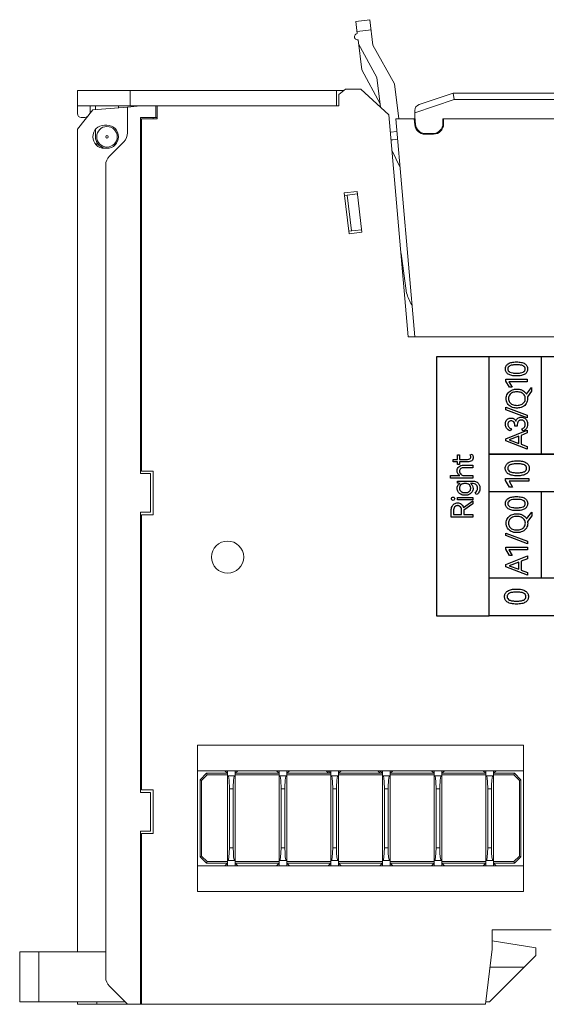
# Model space of a CAD drawing. Header units: millimetres. Extents: x 0 to 427, y 0 to 299.
# Tile 3 of 24: x 95 to 136, y 111 to 188. Entities that reach past the tile are written whole.
import ezdxf

# ---------------------------------------------------------------- set-up
doc = ezdxf.new("R2010")
doc.units = ezdxf.units.MM
doc.header["$LTSCALE"] = 23.1
doc.header["$MEASUREMENT"] = 0
doc.layers.get('0').update_dxf_attribs({"lineweight": 18})
for name, color, linetype, lineweight in [('1_27', 7, 'Continuous', 18), ('1_30_1_1', 7, 'Continuous', 18), ('1_39_1_1', 7, 'Continuous', 18), ('1_6', 7, 'Continuous', 18)]:
    doc.layers.add(name, color=color, linetype=linetype, lineweight=lineweight)
doc.layers.add('Q0扩展模块左盖—激光—DXF_CONTINUOUS_LINE', color=7, linetype='Continuous')

msp = doc.modelspace()

# ---------------------------------------------------------------- linework, layer by layer
at = {"color": 0, "linetype": 'Continuous', "lineweight": 0}
for p, q in [((119.992, 182.642), (119.492, 182.242)), ((121.199, 182.642), (119.992, 182.642)), ((123.384, 180.64), (121.199, 182.642)), ((99.119, 180.742), (99.119, 182.542)), ((99.119, 182.542), (119.867, 182.542)), ((103.219, 181.342), (103.219, 182.567)), ((119.292, 181.342), (119.292, 182.542)), ((119.492, 182.242), (119.492, 181.342)), ((99.119, 181.342), (119.492, 181.342)), ((100.119, 181.342), (100.119, 180.942)), ((100.319, 181.042), (103.019, 181.261)), ((100.519, 181.342), (100.519, 181.058)), ((102.319, 181.342), (102.319, 181.204)), ((103.019, 181.261), (104.019, 181.342)), ((103.019, 181.261), (103.019, 179.257)), ((105.219, 181.342), (105.219, 180.442)), ((105.319, 180.342), (105.319, 181.342)), ((99.119, 179.542), (100.319, 181.042)), ((99.619, 180.442), (99.419, 180.442)), ((104.019, 152.692), (104.019, 180.442)), ((104.019, 180.442), (105.319, 180.442)), ((104.119, 152.892), (104.119, 180.342)), ((104.119, 180.342), (105.319, 180.342)), ((105.019, 180.342), (105.019, 180.442)), ((123.384, 180.64), (124.897, 163.342)), ((99.119, 179.542), (99.119, 115.442)), ((101.419, 179.842), (101.219, 179.842)), ((100.519, 179.487), (100.519, 178.942)), ((100.619, 178.277), (100.619, 178.542)), ((101.219, 178.042), (101.419, 178.042)), ((101.615, 177.438), (102.726, 178.549)), ((101.322, 176.731), (101.322, 113.456)), ((119.911, 174.565), (120.904, 174.682)), ((120.285, 171.387), (119.911, 174.565)), ((119.934, 174.366), (120.927, 174.483)), ((120.46, 171.609), (120.133, 174.39)), ((120.904, 174.682), (121.278, 171.504)), ((104.019, 173.042), (104.119, 173.042)), ((120.262, 171.585), (121.255, 171.702)), ((121.278, 171.504), (120.285, 171.387)), ((104.019, 167.342), (104.119, 167.342)), ((104.119, 164.542), (104.019, 164.542)), ((124.897, 163.342), (194.119, 163.342)), ((104.119, 153.442), (104.019, 153.442)), ((104.819, 152.692), (104.019, 152.692)), ((104.119, 152.892), (105.019, 152.892)), ((104.819, 149.692), (104.819, 152.692)), ((105.019, 149.492), (105.019, 152.892)), ((104.019, 127.842), (104.019, 149.692)), ((104.019, 149.692), (104.819, 149.692)), ((104.019, 148.942), (104.119, 148.942)), ((104.119, 128.042), (104.119, 149.492)), ((104.119, 149.492), (105.019, 149.492)), ((104.119, 138.642), (104.019, 138.642)), ((104.019, 135.042), (104.119, 135.042)), ((104.019, 131.592), (104.119, 131.592)), ((133.869, 131.542), (108.469, 131.542)), ((108.469, 131.542), (108.469, 120.142)), ((133.869, 120.142), (133.869, 131.542)), ((133.869, 129.542), (108.469, 129.542)), ((104.119, 128.792), (104.019, 128.792)), ((104.119, 128.592), (104.019, 128.592)), ((104.819, 127.842), (104.019, 127.842)), ((104.119, 128.042), (105.019, 128.042)), ((104.819, 124.842), (104.819, 127.842)), ((105.019, 124.642), (105.019, 128.042)), ((104.019, 124.842), (104.819, 124.842)), ((104.019, 111.342), (104.019, 124.842)), ((104.119, 124.642), (105.019, 124.642)), ((104.119, 111.342), (104.119, 124.642)), ((104.019, 124.092), (104.119, 124.092)), ((108.469, 122.142), (133.869, 122.142)), ((104.019, 120.542), (104.119, 120.542)), ((133.869, 120.142), (108.469, 120.142)), ((136.019, 117.142), (131.419, 117.142)), ((131.419, 117.142), (131.419, 115.642)), ((131.419, 116.279), (134.819, 115.742)), ((94.619, 115.442), (101.322, 115.442)), ((94.619, 115.442), (94.619, 111.542)), ((96.119, 111.542), (96.119, 115.442)), ((104.119, 115.442), (104.019, 115.442)), ((131.419, 115.642), (130.919, 111.342)), ((134.819, 115.142), (131.219, 111.542)), ((134.819, 115.742), (134.819, 115.142)), ((133.919, 114.242), (131.256, 114.242)), ((103.022, 111.342), (101.615, 112.749)), ((94.619, 111.542), (102.822, 111.542)), ((99.119, 111.342), (99.119, 111.542)), ((99.119, 111.342), (130.919, 111.342)), ((100.619, 111.342), (100.619, 111.542)), ((104.119, 111.542), (104.019, 111.542)), ((131.219, 111.542), (130.942, 111.542))]:
    msp.add_line(p, q, dxfattribs=at)
for centre, radius in [((101.419, 178.942), 0.8), ((101.419, 178.942), 0.1), ((110.819, 146.192), 1.25)]:
    msp.add_circle(centre, radius, dxfattribs=at)
for centre, radius, start, end in [((99.419, 180.742), 0.3, 180, 270), ((99.619, 180.942), 0.5, 270, 308.85177), ((99.619, 180.942), 0.5, 334.17101, 0), ((101.219, 178.942), 0.9, 90, 270), ((101.419, 178.942), 0.9, 270, 90), ((101.419, 178.942), 0.9, 180, 257.31115), ((102.019, 179.256), 1, 315, 0.00731), ((102.322, 176.731), 1, 135, 180), ((102.322, 113.456), 1, 180, 225)]:
    msp.add_arc(centre, radius, start, end, dxfattribs=at)
at = {"layer": '1_27', "color": 0, "linetype": 'Continuous', "lineweight": 0}
for p, q in [((123.912, 180.342), (125.399, 163.342)), ((125.364, 180.342), (123.912, 180.342)), ((125.364, 180.342), (125.406, 179.867)), ((127.649, 180.342), (127.649, 179.942)), ((193.191, 180.342), (127.649, 180.342)), ((126.849, 179.142), (126.202, 179.142))]:
    msp.add_line(p, q, dxfattribs=at)
for centre, start, end in [((126.202, 179.942), 185.36354, 270), ((126.849, 179.942), 270.00001, 0.00001)]:
    msp.add_arc(centre, 0.8, start, end, dxfattribs=at)
at = {"layer": '1_30_1_1', "color": 0, "linetype": 'Continuous', "lineweight": 0}
for p, q in [((110.806, 129.342), (110.806, 129.542)), ((110.806, 129.142), (111.406, 129.142)), ((110.844, 129.142), (110.866, 129.126)), ((111.347, 129.126), (111.369, 129.142)), ((111.406, 129.342), (111.406, 129.542)), ((114.831, 129.342), (114.831, 129.542)), ((114.831, 129.142), (115.431, 129.142)), ((114.869, 129.142), (114.891, 129.126)), ((115.372, 129.126), (115.394, 129.142)), ((115.431, 129.342), (115.431, 129.542)), ((118.856, 129.342), (118.856, 129.542)), ((118.856, 129.142), (119.456, 129.142)), ((118.894, 129.142), (118.916, 129.126)), ((119.397, 129.126), (119.419, 129.142)), ((119.456, 129.342), (119.456, 129.542)), ((122.881, 129.342), (122.881, 129.542)), ((122.881, 129.142), (123.481, 129.142)), ((122.919, 129.142), (122.941, 129.126)), ((123.422, 129.126), (123.444, 129.142)), ((123.481, 129.342), (123.481, 129.542)), ((126.906, 129.342), (126.906, 129.542)), ((126.906, 129.142), (127.506, 129.142)), ((126.944, 129.142), (126.966, 129.126)), ((127.447, 129.126), (127.469, 129.142)), ((127.506, 129.342), (127.506, 129.542)), ((130.931, 129.342), (130.931, 129.542)), ((130.931, 129.142), (131.531, 129.142)), ((130.969, 129.142), (130.991, 129.126)), ((131.472, 129.126), (131.494, 129.142)), ((131.531, 129.342), (131.531, 129.542)), ((111.256, 128.142), (110.956, 128.142)), ((110.956, 123.542), (110.956, 128.142)), ((111.256, 123.542), (111.256, 128.142)), ((115.281, 128.142), (114.981, 128.142)), ((114.981, 123.542), (114.981, 128.142)), ((115.281, 123.542), (115.281, 128.142)), ((119.306, 128.142), (119.006, 128.142)), ((119.006, 123.542), (119.006, 128.142)), ((119.306, 123.542), (119.306, 128.142)), ((123.331, 128.142), (123.031, 128.142)), ((123.031, 123.542), (123.031, 128.142)), ((123.331, 123.542), (123.331, 128.142)), ((127.356, 128.142), (127.056, 128.142)), ((127.056, 123.542), (127.056, 128.142)), ((127.356, 123.542), (127.356, 128.142)), ((131.381, 128.142), (131.081, 128.142)), ((131.081, 123.542), (131.081, 128.142)), ((131.381, 123.542), (131.381, 128.142)), ((110.956, 123.542), (111.256, 123.542)), ((114.981, 123.542), (115.281, 123.542)), ((119.006, 123.542), (119.306, 123.542)), ((123.031, 123.542), (123.331, 123.542)), ((127.056, 123.542), (127.356, 123.542)), ((131.081, 123.542), (131.381, 123.542)), ((110.806, 122.542), (111.406, 122.542)), ((110.806, 122.142), (110.806, 122.342)), ((111.406, 122.142), (111.406, 122.342)), ((114.831, 122.542), (115.431, 122.542)), ((114.831, 122.142), (114.831, 122.342)), ((115.431, 122.142), (115.431, 122.342)), ((118.856, 122.542), (119.456, 122.542)), ((118.856, 122.142), (118.856, 122.342)), ((119.456, 122.142), (119.456, 122.342)), ((122.881, 122.542), (123.481, 122.542)), ((122.881, 122.142), (122.881, 122.342)), ((123.481, 122.142), (123.481, 122.342)), ((126.906, 122.542), (127.506, 122.542)), ((126.906, 122.142), (126.906, 122.342)), ((127.506, 122.142), (127.506, 122.342)), ((130.931, 122.542), (131.531, 122.542)), ((130.931, 122.142), (130.931, 122.342)), ((131.531, 122.142), (131.531, 122.342))]:
    msp.add_line(p, q, dxfattribs=at)
for centre, major_axis, start_param, end_param in [((110.792, 124.004), (-0.053, 1.462), -3.145428, -1.896368), ((111.421, 124.004), (0.053, 1.462), -4.386817, -3.137757), ((114.817, 124.004), (-0.053, 1.462), -3.145428, -1.896368), ((115.446, 124.004), (0.053, 1.462), -4.386817, -3.137757), ((118.842, 124.004), (-0.053, 1.462), -3.145428, -1.896368), ((119.471, 124.004), (0.053, 1.462), -4.386817, -3.137757), ((122.867, 124.004), (-0.053, 1.462), -3.145428, -1.896368), ((123.496, 124.004), (0.053, 1.462), -4.386817, -3.137757), ((126.892, 124.004), (-0.053, 1.462), -3.145428, -1.896368), ((127.521, 124.004), (0.053, 1.462), -4.386817, -3.137757), ((130.917, 124.004), (-0.053, 1.462), -3.145428, -1.896368), ((131.546, 124.004), (0.053, 1.462), -4.386817, -3.137757)]:
    msp.add_ellipse(centre, major_axis=major_axis, ratio=0.106591, start_param=start_param, end_param=end_param, dxfattribs=at)
for points in [[(110.866, 129.126), (110.872, 129.118), (110.881, 129.099), (110.898, 129.047), (110.914, 128.963), (110.928, 128.847), (110.94, 128.716), (110.948, 128.577), (110.955, 128.385), (110.956, 128.24), (110.956, 128.142)], [(111.347, 129.126), (111.341, 129.118), (111.332, 129.099), (111.315, 129.047), (111.299, 128.963), (111.285, 128.847), (111.273, 128.716), (111.265, 128.577), (111.258, 128.385), (111.256, 128.24), (111.256, 128.142)], [(114.891, 129.126), (114.897, 129.118), (114.906, 129.099), (114.923, 129.047), (114.939, 128.963), (114.953, 128.847), (114.965, 128.716), (114.973, 128.577), (114.98, 128.385), (114.981, 128.24), (114.981, 128.142)], [(115.372, 129.126), (115.366, 129.118), (115.357, 129.099), (115.34, 129.047), (115.324, 128.963), (115.31, 128.847), (115.298, 128.716), (115.29, 128.577), (115.283, 128.385), (115.281, 128.24), (115.281, 128.142)], [(118.916, 129.126), (118.922, 129.118), (118.931, 129.099), (118.948, 129.047), (118.964, 128.963), (118.978, 128.847), (118.99, 128.716), (118.998, 128.577), (119.005, 128.385), (119.006, 128.24), (119.006, 128.142)], [(119.397, 129.126), (119.391, 129.118), (119.382, 129.099), (119.365, 129.047), (119.349, 128.963), (119.335, 128.847), (119.323, 128.716), (119.315, 128.577), (119.308, 128.385), (119.306, 128.24), (119.306, 128.142)], [(122.941, 129.126), (122.947, 129.118), (122.956, 129.099), (122.973, 129.047), (122.989, 128.963), (123.003, 128.847), (123.015, 128.716), (123.023, 128.577), (123.03, 128.385), (123.031, 128.24), (123.031, 128.142)], [(123.422, 129.126), (123.416, 129.118), (123.407, 129.099), (123.39, 129.047), (123.374, 128.963), (123.36, 128.847), (123.348, 128.716), (123.34, 128.577), (123.333, 128.385), (123.331, 128.24), (123.331, 128.142)], [(126.966, 129.126), (126.972, 129.118), (126.981, 129.099), (126.998, 129.047), (127.014, 128.963), (127.028, 128.847), (127.04, 128.716), (127.048, 128.577), (127.055, 128.385), (127.056, 128.24), (127.056, 128.142)], [(127.447, 129.126), (127.441, 129.118), (127.432, 129.099), (127.415, 129.047), (127.399, 128.963), (127.385, 128.847), (127.373, 128.716), (127.365, 128.577), (127.358, 128.385), (127.356, 128.24), (127.356, 128.142)], [(130.991, 129.126), (130.997, 129.118), (131.006, 129.099), (131.023, 129.047), (131.039, 128.963), (131.053, 128.847), (131.065, 128.716), (131.073, 128.577), (131.08, 128.385), (131.081, 128.24), (131.081, 128.142)], [(131.472, 129.126), (131.466, 129.118), (131.457, 129.099), (131.44, 129.047), (131.424, 128.963), (131.41, 128.847), (131.398, 128.716), (131.39, 128.577), (131.383, 128.385), (131.381, 128.24), (131.381, 128.142)]]:
    msp.add_open_spline(points, degree=3, knots=[0, 0, 0, 0, 0.02804, 0.065554, 0.164448, 0.285433, 0.41925, 0.560262, 0.705221, 1, 1, 1, 1], dxfattribs=at)
at = {"layer": '1_39_1_1', "color": 0, "linetype": 'Continuous', "lineweight": 0}
for p, q in [((109.169, 129.342), (108.669, 128.842)), ((108.789, 128.792), (109.219, 129.222)), ((110.806, 129.342), (109.169, 129.342)), ((109.219, 129.222), (109.169, 129.342)), ((110.806, 129.222), (109.219, 129.222)), ((110.606, 129.542), (110.806, 129.342)), ((110.806, 122.342), (110.806, 129.342)), ((111.406, 129.342), (111.607, 129.542)), ((114.831, 129.342), (111.406, 129.342)), ((111.406, 129.342), (111.406, 122.342)), ((114.831, 129.222), (111.406, 129.222)), ((114.631, 129.542), (114.831, 129.342)), ((114.831, 122.342), (114.831, 129.342)), ((115.431, 129.342), (115.632, 129.542)), ((118.856, 129.342), (115.431, 129.342)), ((115.431, 129.342), (115.431, 122.342)), ((118.856, 129.222), (115.431, 129.222)), ((118.487, 129.542), (118.687, 129.342)), ((118.856, 129.342), (118.656, 129.542)), ((118.856, 122.342), (118.856, 129.342)), ((119.456, 129.342), (119.657, 129.542)), ((122.881, 129.342), (119.456, 129.342)), ((119.456, 122.342), (119.456, 129.342)), ((122.881, 129.222), (119.456, 129.222)), ((122.512, 129.542), (122.712, 129.342)), ((122.881, 129.342), (122.681, 129.542)), ((122.881, 122.342), (122.881, 129.342)), ((123.481, 129.342), (123.682, 129.542)), ((126.906, 129.342), (123.481, 129.342)), ((123.481, 129.342), (123.481, 122.342)), ((126.906, 129.222), (123.481, 129.222)), ((126.706, 129.542), (126.906, 129.342)), ((126.906, 122.342), (126.906, 129.342)), ((127.506, 129.342), (127.707, 129.542)), ((130.931, 129.342), (127.506, 129.342)), ((127.506, 122.342), (127.506, 129.342)), ((130.931, 129.222), (127.506, 129.222)), ((130.731, 129.542), (130.931, 129.342)), ((130.931, 122.342), (130.931, 129.342)), ((131.531, 129.342), (131.732, 129.542)), ((133.169, 129.342), (131.531, 129.342)), ((131.531, 129.342), (131.531, 122.342)), ((133.119, 129.222), (131.531, 129.222)), ((133.119, 129.222), (133.169, 129.342)), ((133.119, 129.222), (133.549, 128.792)), ((133.669, 128.842), (133.169, 129.342)), ((108.669, 128.842), (108.789, 128.792)), ((108.669, 128.842), (108.669, 122.842)), ((108.789, 128.792), (108.789, 122.892)), ((133.549, 128.792), (133.669, 128.842)), ((133.549, 122.892), (133.549, 128.792)), ((133.669, 122.842), (133.669, 128.842)), ((108.669, 122.842), (108.789, 122.892)), ((108.669, 122.842), (109.169, 122.342)), ((109.219, 122.462), (108.789, 122.892)), ((133.549, 122.892), (133.119, 122.462)), ((133.169, 122.342), (133.669, 122.842)), ((133.549, 122.892), (133.669, 122.842)), ((109.169, 122.342), (109.219, 122.462)), ((109.169, 122.342), (110.806, 122.342)), ((109.219, 122.462), (110.806, 122.462)), ((110.806, 122.342), (110.607, 122.142)), ((111.406, 122.462), (114.831, 122.462)), ((111.606, 122.142), (111.406, 122.342)), ((111.406, 122.342), (114.831, 122.342)), ((114.831, 122.342), (114.632, 122.142)), ((115.431, 122.462), (118.856, 122.462)), ((115.631, 122.142), (115.431, 122.342)), ((115.431, 122.342), (118.856, 122.342)), ((118.856, 122.342), (118.657, 122.142)), ((119.456, 122.462), (122.881, 122.462)), ((119.456, 122.342), (122.881, 122.342)), ((119.656, 122.142), (119.456, 122.342)), ((122.881, 122.342), (122.682, 122.142)), ((123.481, 122.462), (126.906, 122.462)), ((123.481, 122.342), (126.906, 122.342)), ((123.681, 122.142), (123.481, 122.342)), ((126.906, 122.342), (126.707, 122.142)), ((127.506, 122.462), (130.931, 122.462)), ((127.506, 122.342), (130.931, 122.342)), ((127.706, 122.142), (127.506, 122.342)), ((130.931, 122.342), (130.732, 122.142)), ((131.531, 122.462), (133.119, 122.462)), ((131.531, 122.342), (133.169, 122.342)), ((131.731, 122.142), (131.531, 122.342)), ((133.169, 122.342), (133.119, 122.462))]:
    msp.add_line(p, q, dxfattribs=at)
at = {"layer": '1_6', "color": 0, "linetype": 'Continuous', "lineweight": 0}
for p, q in [((121.893, 188.065), (120.801, 187.93)), ((121.893, 188.065), (122.137, 186.079)), ((120.917, 186.988), (120.801, 187.93)), ((121.991, 187.27), (120.899, 187.136)), ((121.264, 184.159), (120.978, 186.491)), ((122.447, 183.55), (121.014, 186.195)), ((122.137, 186.079), (123.817, 183.062)), ((122.697, 181.514), (121.264, 184.159)), ((122.731, 181.238), (122.447, 183.55)), ((123.817, 183.062), (124.151, 180.342)), ((125.399, 180.815), (128.48, 181.842)), ((125.741, 181.456), (128.399, 182.342)), ((128.399, 182.342), (128.48, 181.842)), ((128.399, 182.342), (193.426, 182.342)), ((193.926, 181.842), (128.48, 181.842)), ((125.399, 180.982), (125.399, 180.508)), ((125.455, 179.872), (125.399, 180.51)), ((127.599, 179.992), (127.599, 180.342)), ((127.599, 180.342), (193.203, 180.342)), ((125.478, 179.611), (125.455, 179.872)), ((123.998, 179.356), (123.501, 179.295)), ((126.248, 179.192), (127.117, 179.192)), ((123.696, 178.715), (124.05, 178.758)), ((123.623, 177.899), (124.24, 176.588)), ((124.765, 166.768), (124.329, 169.84))]:
    msp.add_line(p, q, dxfattribs=at)
for centre, radius, start, end in [((120.948, 186.739), 0.25, 97, 277), ((125.899, 180.982), 0.5, 108.43495, 180), ((126.248, 179.992), 0.8, 185.27238, 270), ((126.799, 179.992), 0.8, 270, 0), ((123.659, 179.012), 0.3, 248.67872, 277), ((127.87, 167.543), 3.2, 194, 212.21851)]:
    msp.add_arc(centre, radius, start, end, dxfattribs=at)
at = {"layer": 'Q0扩展模块左盖—激光—DXF_CONTINUOUS_LINE', "color": 32, "linetype": 'Continuous', "true_color": 0xcd6928}
for p, q in [((131.205, 161.79), (127.097, 161.79)), ((127.097, 161.79), (127.097, 141.616)), ((131.205, 141.616), (131.205, 161.79)), ((167.839, 161.79), (131.206, 161.79)), ((131.206, 154.208), (131.206, 161.79)), ((135.276, 154.208), (135.276, 161.79)), ((132.488, 160.063), (134.169, 160.063)), ((132.488, 159.907), (132.488, 160.063)), ((132.773, 159.419), (132.488, 159.907)), ((134.169, 159.857), (132.734, 159.857)), ((132.734, 159.857), (132.984, 159.419)), ((134.169, 160.063), (134.169, 159.857)), ((132.984, 159.419), (132.773, 159.419)), ((134.105, 158.892), (134.507, 159.406)), ((134.507, 159.108), (134.18, 158.681)), ((134.507, 159.406), (134.507, 159.108)), ((132.491, 157.864), (134.169, 157.236)), ((132.491, 157.667), (132.491, 157.864)), ((134.169, 157.039), (132.491, 157.667)), ((134.169, 157.236), (134.169, 157.039)), ((132.491, 155.416), (134.169, 156.09)), ((132.933, 156.195), (132.839, 156.03)), ((133.201, 156.381), (133.201, 156.461)), ((133.385, 156.379), (133.201, 156.381)), ((133.385, 156.45), (133.385, 156.379)), ((134.169, 155.863), (133.687, 155.677)), ((133.825, 156.007), (133.731, 156.172)), ((134.169, 156.09), (134.169, 155.863)), ((132.491, 155.244), (132.491, 155.416)), ((134.169, 154.6), (132.491, 155.244)), ((133.504, 155.606), (132.763, 155.322)), ((132.763, 155.322), (133.504, 155.051)), ((133.504, 155.051), (133.504, 155.606)), ((133.687, 155.677), (133.687, 154.983)), ((133.687, 154.983), (134.169, 154.806)), ((134.169, 154.806), (134.169, 154.6)), ((128.393, 153.804), (128.726, 153.804)), ((128.393, 153.609), (128.393, 153.804)), ((128.726, 153.609), (128.393, 153.609)), ((128.726, 154.151), (128.896, 154.151)), ((128.726, 153.804), (128.726, 154.151)), ((128.726, 153.412), (128.726, 153.609)), ((128.896, 154.151), (128.896, 153.804)), ((128.896, 153.804), (129.51, 153.804)), ((129.533, 153.609), (128.896, 153.609)), ((128.896, 153.609), (128.896, 153.412)), ((129.719, 154.146), (129.879, 154.21)), ((167.839, 154.208), (131.206, 154.208)), ((131.207, 154.204), (167.839, 154.204)), ((131.207, 141.616), (131.207, 154.204)), ((128.896, 153.412), (128.726, 153.412)), ((129.185, 153.346), (129.918, 153.346)), ((129.918, 153.151), (129.24, 153.151)), ((129.918, 153.346), (129.918, 153.151)), ((128.173, 152.546), (128.907, 152.546)), ((128.173, 152.351), (128.173, 152.546)), ((129.918, 152.351), (128.173, 152.351)), ((128.726, 152.115), (129.843, 152.115)), ((128.726, 151.943), (128.726, 152.115)), ((129.242, 152.546), (129.918, 152.546)), ((129.838, 151.92), (129.735, 151.92)), ((129.918, 152.546), (129.918, 152.351)), ((132.48, 152.321), (134.29, 152.321)), ((132.48, 152.153), (132.48, 152.321)), ((132.787, 151.627), (132.48, 152.153)), ((134.29, 152.099), (132.745, 152.099)), ((132.745, 152.099), (133.014, 151.627)), ((134.29, 152.321), (134.29, 152.099)), ((130.189, 151.055), (130.1, 151.214)), ((167.839, 151.272), (131.207, 151.272)), ((133.014, 151.627), (132.787, 151.627)), ((135.276, 144.548), (135.276, 151.272)), ((128.728, 150.836), (129.918, 150.836)), ((128.728, 150.641), (128.728, 150.836)), ((129.918, 150.641), (128.728, 150.641)), ((129.196, 150.061), (129.918, 150.581)), ((129.918, 150.836), (129.918, 150.641)), ((129.918, 150.581), (129.918, 150.331)), ((128.24, 149.309), (128.24, 149.825)), ((128.419, 149.799), (128.419, 149.513)), ((129.052, 149.513), (129.052, 149.799)), ((129.918, 150.331), (129.23, 149.845)), ((129.23, 149.845), (129.23, 149.513)), ((134.108, 149.182), (134.51, 149.695)), ((134.51, 149.695), (134.51, 149.397)), ((129.918, 149.309), (128.24, 149.309)), ((128.419, 149.513), (129.052, 149.513)), ((129.23, 149.513), (129.918, 149.513)), ((129.918, 149.513), (129.918, 149.309)), ((134.51, 149.397), (134.183, 148.971)), ((132.494, 148.058), (134.172, 147.43)), ((132.494, 147.861), (132.494, 148.058)), ((134.172, 147.233), (132.494, 147.861)), ((134.172, 147.43), (134.172, 147.233)), ((132.491, 146.967), (134.172, 146.967)), ((132.491, 146.811), (132.491, 146.967)), ((132.776, 146.323), (132.491, 146.811)), ((134.172, 146.761), (132.737, 146.761)), ((132.737, 146.761), (132.987, 146.323)), ((134.172, 146.967), (134.172, 146.761)), ((132.494, 145.61), (134.172, 146.284)), ((133.507, 145.8), (132.767, 145.516)), ((132.987, 146.323), (132.776, 146.323)), ((133.507, 145.245), (133.507, 145.8)), ((134.172, 146.057), (133.691, 145.871)), ((133.691, 145.871), (133.691, 145.176)), ((134.172, 146.284), (134.172, 146.057)), ((132.494, 145.438), (132.494, 145.61)), ((134.172, 144.793), (132.494, 145.438)), ((132.767, 145.516), (133.507, 145.245)), ((133.691, 145.176), (134.172, 145)), ((167.839, 144.548), (131.207, 144.548)), ((134.172, 145), (134.172, 144.793)), ((127.097, 141.616), (131.205, 141.616)), ((167.839, 141.616), (131.207, 141.616))]:
    msp.add_line(p, q, dxfattribs=at)
for points, knots in [([(133.33, 160.305), (133.263, 160.305), (133.137, 160.31), (132.961, 160.335), (132.809, 160.378), (132.649, 160.455), (132.526, 160.575), (132.469, 160.727), (132.457, 160.849), (132.469, 160.971), (132.525, 161.123), (132.687, 161.281), (132.915, 161.357), (133.136, 161.389), (133.263, 161.394), (133.33, 161.394)], [0, 0, 0, 0, 0.087238, 0.16411, 0.231734, 0.291754, 0.395418, 0.445784, 0.499673, 0.554006, 0.604634, 0.708253, 0.835277, 0.912375, 1, 1, 1, 1]), ([(133.289, 161.176), (133.249, 161.175), (133.161, 161.172), (133.001, 161.155), (132.829, 161.117), (132.698, 161.023), (132.653, 160.926), (132.643, 160.848), (132.653, 160.771), (132.698, 160.673), (132.829, 160.581), (133.001, 160.543), (133.175, 160.525), (133.276, 160.523), (133.33, 160.523)], [0, 0, 0, 0, 0.074209, 0.160047, 0.295167, 0.39433, 0.439762, 0.48797, 0.536124, 0.581419, 0.680251, 0.815231, 0.901043, 1, 1, 1, 1]), ([(133.33, 160.523), (133.383, 160.523), (133.483, 160.525), (133.655, 160.543), (133.825, 160.581), (133.955, 160.674), (134, 160.771), (134.009, 160.848), (134, 160.926), (133.956, 161.023), (133.827, 161.117), (133.656, 161.155), (133.484, 161.174), (133.37, 161.176), (133.303, 161.176), (133.289, 161.176)], [0, 0, 0, 0, 0.093773, 0.175181, 0.303584, 0.398066, 0.441483, 0.487693, 0.533949, 0.577445, 0.671876, 0.800238, 0.881958, 0.97626, 1, 1, 1, 1]), ([(133.33, 161.394), (133.397, 161.394), (133.522, 161.389), (133.743, 161.357), (133.97, 161.281), (134.13, 161.122), (134.186, 160.971), (134.198, 160.849), (134.186, 160.727), (134.13, 160.576), (134.007, 160.455), (133.848, 160.378), (133.697, 160.335), (133.522, 160.31), (133.396, 160.305), (133.33, 160.305)], [0, 0, 0, 0, 0.087484, 0.164447, 0.291331, 0.39504, 0.445809, 0.500329, 0.554403, 0.604909, 0.708663, 0.768652, 0.836185, 0.912922, 1, 1, 1, 1]), ([(132.527, 158.408), (132.519, 158.452), (132.51, 158.564), (132.532, 158.74), (132.637, 158.985), (132.852, 159.172), (133.083, 159.25), (133.234, 159.273), (133.355, 159.279), (133.478, 159.273), (133.634, 159.248), (133.872, 159.163), (134.038, 159.011), (134.105, 158.892)], [0, 0, 0, 0, 0.059177, 0.147924, 0.234003, 0.408737, 0.505077, 0.556264, 0.61028, 0.666606, 0.719796, 0.819581, 1, 1, 1, 1]), ([(133.323, 159.068), (133.271, 159.066), (133.164, 159.056), (132.966, 158.999), (132.793, 158.871), (132.708, 158.69), (132.689, 158.541), (132.708, 158.392), (132.793, 158.211), (132.966, 158.083), (133.174, 158.024), (133.292, 158.014), (133.353, 158.014)], [0, 0, 0, 0, 0.083046, 0.173525, 0.332834, 0.410102, 0.491686, 0.573316, 0.65059, 0.809865, 0.900067, 1, 1, 1, 1]), ([(133.353, 158.014), (133.415, 158.014), (133.532, 158.024), (133.74, 158.082), (133.912, 158.21), (133.999, 158.391), (134.018, 158.541), (133.999, 158.691), (133.912, 158.871), (133.739, 158.999), (133.532, 159.059), (133.404, 159.069), (133.333, 159.068), (133.323, 159.068)], [0, 0, 0, 0, 0.095934, 0.182898, 0.337572, 0.412961, 0.492172, 0.571208, 0.646191, 0.800898, 0.888263, 0.983918, 1, 1, 1, 1]), ([(134.18, 158.681), (134.189, 158.635), (134.206, 158.458), (134.126, 158.141), (133.858, 157.91), (133.626, 157.832), (133.474, 157.809), (133.354, 157.804), (133.233, 157.809), (133.083, 157.832), (132.851, 157.91), (132.636, 158.097), (132.549, 158.301), (132.531, 158.386), (132.527, 158.408)], [0, 0, 0, 0, 0.056386, 0.212883, 0.370973, 0.458668, 0.505342, 0.554651, 0.603546, 0.649937, 0.737424, 0.895513, 0.97323, 1, 1, 1, 1]), ([(132.839, 156.03), (132.73, 156.063), (132.573, 156.164), (132.49, 156.348), (132.467, 156.46), (132.461, 156.553), (132.467, 156.649), (132.497, 156.771), (132.574, 156.902), (132.697, 156.988), (132.811, 157.02), (132.912, 157.029), (132.989, 157.02), (133.032, 157.008), (133.038, 157.006)], [0, 0, 0, 0, 0.220532, 0.328156, 0.38369, 0.441954, 0.508353, 0.569516, 0.683987, 0.794643, 0.851441, 0.912339, 0.989603, 1, 1, 1, 1]), ([(133.201, 156.461), (133.201, 156.552), (133.17, 156.694), (133.027, 156.794), (132.911, 156.814), (132.8, 156.798), (132.712, 156.737), (132.658, 156.645), (132.649, 156.574), (132.649, 156.537)], [0, 0, 0, 0, 0.292817, 0.417127, 0.545817, 0.664724, 0.772483, 0.881386, 1, 1, 1, 1]), ([(132.649, 156.537), (132.649, 156.498), (132.659, 156.422), (132.741, 156.282), (132.854, 156.222), (132.933, 156.195)], [0, 0, 0, 0, 0.244027, 0.476041, 1, 1, 1, 1]), ([(133.038, 157.006), (133.068, 156.997), (133.17, 156.953), (133.243, 156.858), (133.272, 156.787)], [0, 0, 0, 0, 0.293584, 1, 1, 1, 1]), ([(133.272, 156.787), (133.3, 156.874), (133.379, 157.001), (133.552, 157.077), (133.694, 157.093), (133.838, 157.077), (134.006, 157.003), (134.159, 156.825), (134.21, 156.569), (134.181, 156.4), (134.155, 156.328)], [0, 0, 0, 0, 0.17216, 0.255397, 0.347489, 0.43941, 0.524549, 0.687641, 0.85846, 1, 1, 1, 1]), ([(133.581, 156.853), (133.573, 156.85), (133.527, 156.831), (133.4, 156.724), (133.385, 156.558), (133.385, 156.45)], [0, 0, 0, 0, 0.052647, 0.31514, 1, 1, 1, 1]), ([(133.731, 156.172), (133.813, 156.198), (133.96, 156.303), (134.034, 156.552), (133.966, 156.762), (133.844, 156.845), (133.761, 156.866), (133.679, 156.872), (133.616, 156.865), (133.581, 156.853)], [0, 0, 0, 0, 0.231586, 0.449287, 0.667086, 0.776428, 0.834798, 0.898707, 1, 1, 1, 1]), ([(134.155, 156.328), (134.141, 156.289), (134.097, 156.198), (133.991, 156.075), (133.882, 156.024), (133.825, 156.007)], [0, 0, 0, 0, 0.263105, 0.627387, 1, 1, 1, 1]), ([(129.51, 153.804), (129.575, 153.804), (129.675, 153.814), (129.753, 153.91), (129.764, 153.992), (129.753, 154.073), (129.732, 154.123), (129.719, 154.146)], [0, 0, 0, 0, 0.377025, 0.523643, 0.687004, 0.843646, 1, 1, 1, 1]), ([(129.879, 154.21), (129.901, 154.178), (129.926, 154.121), (129.941, 154.038), (129.946, 153.94), (129.932, 153.816), (129.813, 153.636), (129.64, 153.609), (129.533, 153.609)], [0, 0, 0, 0, 0.135244, 0.209614, 0.290431, 0.474077, 0.630937, 1, 1, 1, 1]), ([(133.387, 152.523), (133.315, 152.523), (133.179, 152.529), (132.989, 152.556), (132.826, 152.603), (132.654, 152.686), (132.521, 152.815), (132.46, 152.978), (132.446, 153.109), (132.459, 153.241), (132.52, 153.404), (132.694, 153.574), (132.94, 153.657), (133.178, 153.691), (133.314, 153.696), (133.387, 153.696)], [0, 0, 0, 0, 0.087242, 0.16411, 0.231732, 0.291758, 0.395423, 0.445794, 0.499707, 0.554038, 0.604664, 0.70824, 0.835256, 0.912353, 1, 1, 1, 1]), ([(133.343, 153.462), (133.299, 153.461), (133.205, 153.458), (133.033, 153.44), (132.847, 153.398), (132.706, 153.298), (132.657, 153.193), (132.647, 153.109), (132.657, 153.025), (132.706, 152.92), (132.848, 152.821), (133.033, 152.78), (133.22, 152.761), (133.328, 152.758), (133.387, 152.758)], [0, 0, 0, 0, 0.074217, 0.160057, 0.295155, 0.394318, 0.43974, 0.487946, 0.53611, 0.581416, 0.68026, 0.81522, 0.901032, 1, 1, 1, 1]), ([(133.387, 152.758), (133.444, 152.758), (133.552, 152.761), (133.737, 152.78), (133.92, 152.821), (134.06, 152.921), (134.109, 153.025), (134.119, 153.109), (134.109, 153.193), (134.061, 153.297), (133.922, 153.398), (133.738, 153.439), (133.553, 153.459), (133.43, 153.462), (133.358, 153.462), (133.343, 153.462)], [0, 0, 0, 0, 0.093768, 0.175169, 0.303577, 0.398069, 0.441504, 0.487728, 0.534031, 0.57761, 0.671887, 0.800125, 0.881917, 0.976254, 1, 1, 1, 1]), ([(133.387, 153.696), (133.459, 153.696), (133.594, 153.691), (133.831, 153.657), (134.076, 153.574), (134.249, 153.404), (134.309, 153.241), (134.322, 153.109), (134.309, 152.978), (134.248, 152.815), (134.116, 152.686), (133.944, 152.603), (133.782, 152.556), (133.593, 152.529), (133.458, 152.523), (133.387, 152.523)], [0, 0, 0, 0, 0.087474, 0.164437, 0.291324, 0.395009, 0.445779, 0.500296, 0.554394, 0.604912, 0.708674, 0.768644, 0.83617, 0.91291, 1, 1, 1, 1]), ([(128.701, 152.926), (128.701, 152.983), (128.719, 153.098), (128.821, 153.241), (128.986, 153.333), (129.116, 153.346), (129.185, 153.346)], [0, 0, 0, 0, 0.238606, 0.466893, 0.711638, 1, 1, 1, 1]), ([(128.907, 152.546), (128.844, 152.584), (128.733, 152.697), (128.701, 152.851), (128.701, 152.926)], [0, 0, 0, 0, 0.495356, 1, 1, 1, 1]), ([(129.24, 153.151), (129.15, 153.151), (129.01, 153.133), (128.898, 153.001), (128.882, 152.894), (128.893, 152.798), (128.933, 152.689), (129.044, 152.571), (129.175, 152.546), (129.242, 152.546)], [0, 0, 0, 0, 0.259111, 0.36327, 0.477313, 0.559051, 0.640532, 0.806341, 1, 1, 1, 1]), ([(128.931, 151.115), (128.869, 151.157), (128.748, 151.277), (128.679, 151.521), (128.739, 151.771), (128.858, 151.889), (128.928, 151.929)], [0, 0, 0, 0, 0.231808, 0.508708, 0.750353, 1, 1, 1, 1]), ([(129.76, 151.555), (129.76, 151.579), (129.756, 151.627), (129.729, 151.718), (129.659, 151.825), (129.541, 151.892), (129.424, 151.916), (129.323, 151.922), (129.221, 151.916), (129.105, 151.892), (128.988, 151.824), (128.904, 151.698), (128.886, 151.598), (128.887, 151.546), (128.887, 151.541)], [0, 0, 0, 0, 0.05574, 0.109682, 0.219565, 0.34173, 0.413564, 0.495571, 0.576813, 0.648104, 0.769879, 0.879762, 0.988925, 1, 1, 1, 1]), ([(129.735, 151.92), (129.8, 151.879), (129.91, 151.762), (129.965, 151.518), (129.888, 151.255), (129.697, 151.089), (129.497, 151.018), (129.322, 151.002), (129.147, 151.018), (129.017, 151.063), (128.95, 151.103), (128.931, 151.115)], [0, 0, 0, 0, 0.130525, 0.258041, 0.408984, 0.573701, 0.666183, 0.767607, 0.869183, 0.961988, 1, 1, 1, 1]), ([(130.294, 151.56), (130.294, 151.61), (130.281, 151.708), (130.198, 151.839), (130.036, 151.913), (129.911, 151.92), (129.838, 151.92)], [0, 0, 0, 0, 0.228848, 0.435284, 0.671996, 1, 1, 1, 1]), ([(129.843, 152.115), (129.942, 152.115), (130.085, 152.102), (130.249, 152.029), (130.336, 151.954), (130.399, 151.866), (130.445, 151.77), (130.472, 151.666), (130.486, 151.487), (130.439, 151.241), (130.278, 151.088), (130.189, 151.055)], [0, 0, 0, 0, 0.190735, 0.268362, 0.33954, 0.407881, 0.474545, 0.541873, 0.612139, 0.81845, 1, 1, 1, 1]), ([(128.887, 151.541), (128.888, 151.497), (128.907, 151.407), (128.999, 151.293), (129.116, 151.236), (129.228, 151.215), (129.323, 151.21), (129.418, 151.215), (129.53, 151.236), (129.648, 151.293), (129.743, 151.411), (129.76, 151.507), (129.76, 151.555)], [0, 0, 0, 0, 0.104602, 0.21755, 0.342919, 0.41411, 0.493303, 0.573299, 0.645062, 0.770855, 0.883146, 1, 1, 1, 1]), ([(130.1, 151.214), (130.159, 151.241), (130.273, 151.34), (130.294, 151.486), (130.294, 151.56)], [0, 0, 0, 0, 0.471257, 1, 1, 1, 1]), ([(128.24, 149.825), (128.24, 149.929), (128.272, 150.128), (128.431, 150.326), (128.599, 150.403), (128.743, 150.42), (128.892, 150.4), (129.077, 150.301), (129.164, 150.16), (129.196, 150.061)], [0, 0, 0, 0, 0.211744, 0.396476, 0.487339, 0.582047, 0.687557, 0.788698, 1, 1, 1, 1]), ([(128.249, 150.745), (128.25, 150.777), (128.28, 150.843), (128.382, 150.884), (128.484, 150.841), (128.515, 150.773), (128.515, 150.739)], [0, 0, 0, 0, 0.239313, 0.494442, 0.748064, 1, 1, 1, 1]), ([(128.515, 150.739), (128.515, 150.706), (128.484, 150.638), (128.382, 150.597), (128.28, 150.639), (128.249, 150.708), (128.249, 150.743), (128.249, 150.745)], [0, 0, 0, 0, 0.245067, 0.493148, 0.741, 0.986167, 1, 1, 1, 1]), ([(133.333, 149.813), (133.266, 149.813), (133.14, 149.818), (132.964, 149.843), (132.813, 149.887), (132.652, 149.964), (132.529, 150.084), (132.472, 150.235), (132.46, 150.357), (132.472, 150.479), (132.528, 150.631), (132.69, 150.789), (132.918, 150.866), (133.139, 150.898), (133.266, 150.903), (133.333, 150.903)], [0, 0, 0, 0, 0.087238, 0.164111, 0.231736, 0.291755, 0.395421, 0.445787, 0.499676, 0.554017, 0.604658, 0.708254, 0.835258, 0.912367, 1, 1, 1, 1]), ([(133.292, 150.684), (133.252, 150.684), (133.165, 150.681), (133.004, 150.664), (132.832, 150.626), (132.701, 150.532), (132.656, 150.435), (132.647, 150.357), (132.656, 150.279), (132.701, 150.182), (132.832, 150.089), (133.004, 150.052), (133.178, 150.034), (133.279, 150.031), (133.333, 150.031)], [0, 0, 0, 0, 0.074216, 0.160069, 0.295162, 0.394292, 0.439743, 0.487961, 0.536124, 0.581432, 0.68025, 0.815208, 0.901033, 1, 1, 1, 1]), ([(133.333, 150.031), (133.386, 150.031), (133.486, 150.034), (133.658, 150.052), (133.828, 150.09), (133.959, 150.182), (134.003, 150.279), (134.013, 150.357), (134.003, 150.435), (133.959, 150.532), (133.83, 150.625), (133.659, 150.664), (133.487, 150.682), (133.373, 150.685), (133.306, 150.685), (133.292, 150.684)], [0, 0, 0, 0, 0.093784, 0.175207, 0.303584, 0.398036, 0.441472, 0.487692, 0.533957, 0.577473, 0.671873, 0.80021, 0.881946, 0.976257, 1, 1, 1, 1]), ([(133.333, 150.903), (133.4, 150.903), (133.526, 150.898), (133.746, 150.866), (133.973, 150.789), (134.134, 150.631), (134.189, 150.479), (134.202, 150.357), (134.189, 150.235), (134.133, 150.084), (134.01, 149.964), (133.851, 149.887), (133.7, 149.843), (133.525, 149.818), (133.4, 149.813), (133.333, 149.813)], [0, 0, 0, 0, 0.087493, 0.164467, 0.291331, 0.395019, 0.445802, 0.500329, 0.554411, 0.604931, 0.708663, 0.768628, 0.836164, 0.912914, 1, 1, 1, 1]), ([(129.052, 149.799), (129.052, 149.902), (129.024, 150.063), (128.887, 150.169), (128.804, 150.195), (128.737, 150.2), (128.671, 150.194), (128.588, 150.169), (128.449, 150.064), (128.419, 149.903), (128.419, 149.799)], [0, 0, 0, 0, 0.272287, 0.383179, 0.439089, 0.498825, 0.55873, 0.615014, 0.727143, 1, 1, 1, 1]), ([(132.53, 148.697), (132.522, 148.741), (132.513, 148.853), (132.535, 149.03), (132.64, 149.274), (132.855, 149.461), (133.087, 149.539), (133.237, 149.562), (133.358, 149.568), (133.481, 149.562), (133.637, 149.537), (133.875, 149.453), (134.041, 149.3), (134.108, 149.182)], [0, 0, 0, 0, 0.059188, 0.147934, 0.234013, 0.408746, 0.505081, 0.556269, 0.610285, 0.666611, 0.719802, 0.819581, 1, 1, 1, 1]), ([(134.183, 148.971), (134.192, 148.924), (134.209, 148.748), (134.129, 148.431), (133.861, 148.199), (133.629, 148.122), (133.477, 148.098), (133.357, 148.093), (133.237, 148.098), (133.086, 148.122), (132.854, 148.199), (132.639, 148.386), (132.552, 148.59), (132.534, 148.675), (132.53, 148.697)], [0, 0, 0, 0, 0.056386, 0.212885, 0.370976, 0.458657, 0.505341, 0.554656, 0.603557, 0.649957, 0.73743, 0.895521, 0.973225, 1, 1, 1, 1]), ([(133.326, 149.357), (133.274, 149.355), (133.167, 149.345), (132.969, 149.288), (132.797, 149.16), (132.711, 148.98), (132.693, 148.83), (132.711, 148.681), (132.797, 148.5), (132.969, 148.373), (133.177, 148.313), (133.295, 148.304), (133.357, 148.304)], [0, 0, 0, 0, 0.083048, 0.173523, 0.332833, 0.410102, 0.491686, 0.573321, 0.650586, 0.809863, 0.900064, 1, 1, 1, 1]), ([(133.357, 148.304), (133.418, 148.304), (133.535, 148.313), (133.743, 148.372), (133.916, 148.499), (134.002, 148.681), (134.021, 148.83), (134.002, 148.98), (133.915, 149.161), (133.743, 149.288), (133.535, 149.348), (133.407, 149.358), (133.336, 149.357), (133.326, 149.357)], [0, 0, 0, 0, 0.095933, 0.182901, 0.337577, 0.412959, 0.492174, 0.571214, 0.646189, 0.800898, 0.888259, 0.983917, 1, 1, 1, 1]), ([(133.331, 142.525), (133.259, 142.525), (133.123, 142.531), (132.934, 142.558), (132.77, 142.604), (132.598, 142.688), (132.465, 142.817), (132.404, 142.98), (132.39, 143.111), (132.404, 143.243), (132.464, 143.406), (132.638, 143.576), (132.884, 143.659), (133.122, 143.693), (133.258, 143.698), (133.331, 143.698)], [0, 0, 0, 0, 0.087241, 0.164108, 0.231729, 0.291755, 0.395418, 0.44579, 0.499702, 0.554032, 0.604654, 0.708239, 0.835259, 0.912354, 1, 1, 1, 1]), ([(133.331, 143.698), (133.403, 143.698), (133.538, 143.693), (133.776, 143.659), (134.02, 143.576), (134.193, 143.406), (134.253, 143.243), (134.266, 143.111), (134.253, 142.98), (134.193, 142.817), (134.06, 142.688), (133.888, 142.604), (133.726, 142.558), (133.537, 142.531), (133.403, 142.525), (133.331, 142.525)], [0, 0, 0, 0, 0.087473, 0.164434, 0.291325, 0.395019, 0.445785, 0.500301, 0.554399, 0.604916, 0.708677, 0.768646, 0.836171, 0.912911, 1, 1, 1, 1]), ([(133.287, 143.464), (133.244, 143.463), (133.149, 143.46), (132.977, 143.441), (132.792, 143.4), (132.65, 143.299), (132.602, 143.194), (132.592, 143.111), (132.602, 143.027), (132.65, 142.922), (132.792, 142.823), (132.977, 142.782), (133.164, 142.763), (133.273, 142.76), (133.331, 142.76)], [0, 0, 0, 0, 0.074217, 0.160057, 0.295155, 0.394318, 0.43974, 0.487946, 0.53611, 0.581416, 0.68026, 0.81522, 0.901032, 1, 1, 1, 1]), ([(133.331, 142.76), (133.388, 142.76), (133.496, 142.763), (133.681, 142.782), (133.864, 142.823), (134.005, 142.923), (134.053, 143.027), (134.063, 143.111), (134.053, 143.194), (134.005, 143.299), (133.866, 143.4), (133.682, 143.441), (133.497, 143.461), (133.374, 143.464), (133.302, 143.464), (133.287, 143.464)], [0, 0, 0, 0, 0.093765, 0.175164, 0.303567, 0.398056, 0.44149, 0.487713, 0.533971, 0.577463, 0.671881, 0.800241, 0.88196, 0.976255, 1, 1, 1, 1])]:
    msp.add_open_spline(points, degree=3, knots=knots, dxfattribs=at)
msp.add_open_spline([(128.928, 151.929), (128.861, 151.936), (128.793, 151.941), (128.726, 151.943)], degree=3, dxfattribs=at)

doc.saveas('drawing.dxf')
